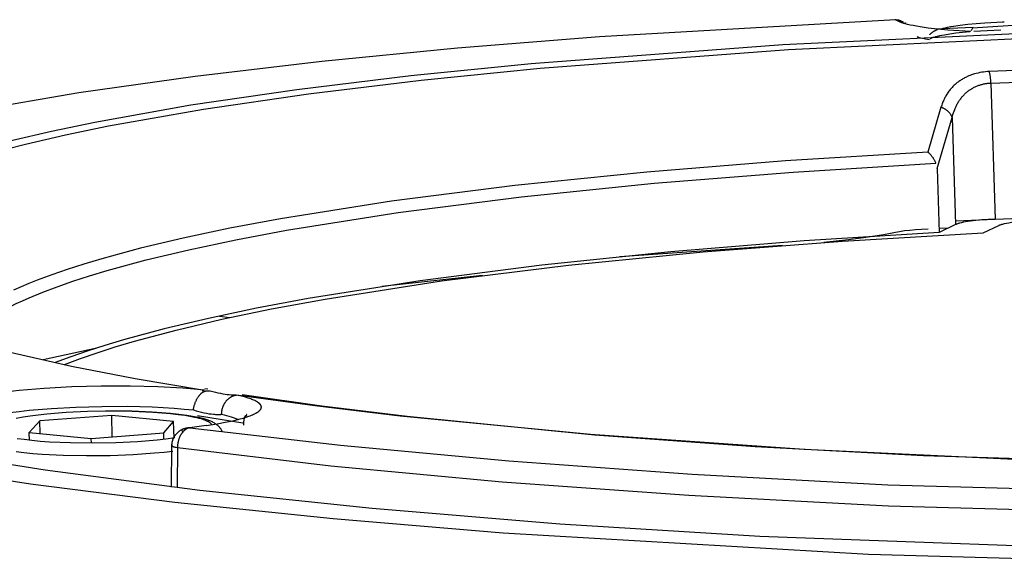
# Model space of a CAD drawing. Header units: millimetres. Extents: x 129 to 629, y 1269 to 1769.
# Tile 9 of 87: x 180 to 208, y 1427 to 1442. Entities that reach past the tile are written whole.
import ezdxf

# ---------------------------------------------------------------- set-up
doc = ezdxf.new("R2010")
doc.units = ezdxf.units.MM
doc.layers.add('ROXX_B.FLEX mini', color=7, linetype='Continuous', true_color=0x000000)

msp = doc.modelspace()

# ---------------------------------------------------------------- linework, layer by layer
at = {"layer": 'ROXX_B.FLEX mini', "color": 18, "lineweight": -3, "true_color": 0x000000}
for points in [[(205.117, 1442.024), (196.726, 1441.54), (192.698, 1441.217), (188.858, 1440.841), (185.262, 1440.416), (181.961, 1439.947), (178.999, 1439.438), (177.657, 1439.171), (176.412, 1438.898)], [(205.233, 1441.969), (205.117, 1442.024)], [(205.33, 1441.931), (205.303, 1441.94), (205.278, 1441.95), (205.254, 1441.959), (205.243, 1441.964), (205.233, 1441.969)], [(205.348, 1441.956), (205.34, 1441.958), (205.333, 1441.959), (205.326, 1441.961), (205.318, 1441.962), (205.311, 1441.964), (205.304, 1441.965), (205.297, 1441.966), (205.289, 1441.967), (205.282, 1441.967), (205.275, 1441.968), (205.268, 1441.968), (205.261, 1441.969), (205.254, 1441.969), (205.247, 1441.969), (205.24, 1441.969), (205.233, 1441.969)], [(206.465, 1441.782), (206.495, 1441.79), (206.527, 1441.799), (206.598, 1441.815), (206.676, 1441.831), (206.763, 1441.846), (206.956, 1441.874), (207.173, 1441.899), (207.408, 1441.921), (207.655, 1441.939), (208.16, 1441.963)], [(207.252, 1441.688), (206.601, 1441.731), (206.309, 1441.759), (206.047, 1441.789), (205.817, 1441.822), (205.714, 1441.84), (205.62, 1441.857), (205.534, 1441.875), (205.458, 1441.894), (205.39, 1441.912), (205.359, 1441.921), (205.33, 1441.931)], [(206.102, 1441.49), (206.109, 1441.493), (206.117, 1441.497), (206.133, 1441.504), (206.151, 1441.511), (206.17, 1441.518), (206.19, 1441.526), (206.212, 1441.533), (206.26, 1441.547), (206.314, 1441.561), (206.373, 1441.575), (206.438, 1441.588), (206.508, 1441.601), (206.663, 1441.626), (206.835, 1441.65), (207.024, 1441.671), (207.225, 1441.69)], [(207.307, 1441.79), (207.261, 1441.709)], [(208.895, 1441.889), (207.307, 1441.79)], [(207.342, 1441.699), (207.72, 1441.724), (208.106, 1441.741)], [(179.405, 1438.229), (180.448, 1438.498), (181.585, 1438.759), (182.809, 1439.012), (185.5, 1439.489), (188.472, 1439.923), (191.672, 1440.31), (195.044, 1440.649), (202.088, 1441.179), (209.207, 1441.521)], [(209.134, 1441.658), (201.927, 1441.313), (194.794, 1440.775), (191.38, 1440.431), (188.142, 1440.038), (185.138, 1439.597), (182.422, 1439.113), (181.188, 1438.856), (180.045, 1438.59)], [(206.081, 1441.454), (205.975, 1441.475), (205.881, 1441.495), (205.839, 1441.506), (205.8, 1441.516), (205.764, 1441.527), (205.731, 1441.538)], [(209.982, 1440.64), (207.779, 1440.555)], [(207.779, 1440.555), (207.725, 1440.552), (207.671, 1440.547), (207.618, 1440.541), (207.565, 1440.533), (207.512, 1440.524), (207.46, 1440.513), (207.407, 1440.5), (207.356, 1440.486), (207.304, 1440.47), (207.279, 1440.461), (207.253, 1440.452), (207.228, 1440.442), (207.203, 1440.432), (207.178, 1440.421), (207.153, 1440.41), (207.129, 1440.399), (207.105, 1440.387), (207.08, 1440.374), (207.056, 1440.361), (207.033, 1440.348), (207.009, 1440.334), (206.986, 1440.319), (206.963, 1440.304), (206.94, 1440.289), (206.917, 1440.273), (206.895, 1440.257), (206.873, 1440.24), (206.851, 1440.222), (206.83, 1440.204), (206.809, 1440.186), (206.788, 1440.166), (206.767, 1440.147), (206.747, 1440.127), (206.727, 1440.106), (206.708, 1440.085), (206.689, 1440.063), (206.67, 1440.041), (206.651, 1440.018), (206.633, 1439.994), (206.616, 1439.97), (206.599, 1439.946), (206.582, 1439.92), (206.566, 1439.895), (206.55, 1439.868), (206.534, 1439.841), (206.52, 1439.814), (206.505, 1439.786), (206.491, 1439.757), (206.478, 1439.728), (206.465, 1439.698), (206.453, 1439.668), (206.441, 1439.637), (206.43, 1439.605), (206.42, 1439.573), (206.41, 1439.54)], [(207.825, 1440.229), (207.824, 1440.272), (207.821, 1440.316), (207.817, 1440.36), (207.811, 1440.403), (207.805, 1440.445), (207.801, 1440.465), (207.797, 1440.484), (207.793, 1440.503), (207.788, 1440.521), (207.784, 1440.538), (207.779, 1440.555)], [(207.825, 1440.229), (212.241, 1440.385)], [(206.734, 1439.28), (206.748, 1439.332), (206.763, 1439.382), (206.78, 1439.432), (206.798, 1439.48), (206.808, 1439.503), (206.818, 1439.526), (206.828, 1439.549), (206.839, 1439.571), (206.85, 1439.593), (206.861, 1439.615), (206.872, 1439.637), (206.884, 1439.658), (206.897, 1439.68), (206.911, 1439.702), (206.925, 1439.723), (206.939, 1439.744), (206.953, 1439.765), (206.968, 1439.785), (206.983, 1439.805), (206.999, 1439.824), (207.015, 1439.843), (207.031, 1439.861), (207.047, 1439.88), (207.064, 1439.897), (207.081, 1439.914), (207.099, 1439.931), (207.117, 1439.948), (207.135, 1439.964), (207.154, 1439.979), (207.173, 1439.994), (207.192, 1440.009), (207.211, 1440.023), (207.231, 1440.036), (207.251, 1440.05), (207.271, 1440.062), (207.292, 1440.075), (207.313, 1440.086), (207.333, 1440.098), (207.355, 1440.109), (207.376, 1440.119), (207.397, 1440.129), (207.419, 1440.138), (207.441, 1440.147), (207.463, 1440.156), (207.485, 1440.164), (207.507, 1440.172), (207.529, 1440.179), (207.551, 1440.185), (207.574, 1440.192), (207.596, 1440.197), (207.619, 1440.203), (207.641, 1440.207), (207.664, 1440.212), (207.687, 1440.215), (207.71, 1440.219), (207.733, 1440.222), (207.756, 1440.224), (207.779, 1440.226), (207.802, 1440.228), (207.825, 1440.229)], [(207.825, 1440.229), (207.949, 1436.371)], [(206.41, 1439.54), (206.039, 1438.271)], [(206.727, 1439.25), (206.725, 1439.255), (206.724, 1439.261), (206.722, 1439.266), (206.72, 1439.272), (206.718, 1439.277), (206.716, 1439.283), (206.713, 1439.288), (206.711, 1439.294), (206.708, 1439.299), (206.705, 1439.305), (206.702, 1439.31), (206.699, 1439.316), (206.696, 1439.321), (206.693, 1439.326), (206.689, 1439.332), (206.686, 1439.337), (206.678, 1439.348), (206.67, 1439.359), (206.661, 1439.37), (206.653, 1439.38), (206.643, 1439.39), (206.633, 1439.401), (206.623, 1439.411), (206.613, 1439.421), (206.602, 1439.43), (206.591, 1439.44), (206.579, 1439.449), (206.567, 1439.458), (206.555, 1439.467), (206.543, 1439.475), (206.53, 1439.484), (206.517, 1439.491), (206.505, 1439.499), (206.491, 1439.506), (206.478, 1439.513), (206.465, 1439.519), (206.451, 1439.525), (206.437, 1439.531), (206.424, 1439.536), (206.41, 1439.54)], [(206.297, 1437.8), (206.727, 1439.25)], [(206.727, 1439.25), (206.825, 1436.213)], [(206.039, 1438.271), (202.002, 1438.02), (198.07, 1437.703), (194.322, 1437.321), (190.833, 1436.877), (187.679, 1436.377), (186.247, 1436.109), (184.922, 1435.83), (183.709, 1435.542), (182.613, 1435.245), (182.11, 1435.094), (181.637, 1434.942), (181.195, 1434.788), (180.784, 1434.633)], [(206.268, 1437.952), (206.262, 1437.967), (206.255, 1437.981), (206.249, 1437.995), (206.242, 1438.009), (206.235, 1438.024), (206.227, 1438.038), (206.219, 1438.052), (206.211, 1438.066), (206.202, 1438.08), (206.193, 1438.094), (206.184, 1438.108), (206.174, 1438.121), (206.164, 1438.135), (206.154, 1438.148), (206.144, 1438.162), (206.133, 1438.175), (206.122, 1438.188), (206.111, 1438.2), (206.099, 1438.213), (206.088, 1438.225), (206.076, 1438.237), (206.064, 1438.249), (206.051, 1438.26), (206.039, 1438.271)], [(180.942, 1434.295), (181.353, 1434.451), (181.795, 1434.606), (182.268, 1434.76), (182.772, 1434.912), (183.87, 1435.21), (185.086, 1435.501), (186.414, 1435.782), (187.85, 1436.052), (191.015, 1436.554), (194.515, 1437), (198.276, 1437.384), (202.22, 1437.702), (206.268, 1437.952)], [(206.297, 1437.8), (206.357, 1435.993)], [(207.949, 1436.371), (212.233, 1436.535)], [(206.825, 1436.213), (206.357, 1435.993)], [(206.609, 1436.111), (206.359, 1436.101)], [(207.949, 1436.371), (207.752, 1436.36), (207.569, 1436.347), (207.398, 1436.33), (207.242, 1436.311), (207.171, 1436.3), (207.105, 1436.289), (207.044, 1436.277), (206.989, 1436.265), (206.939, 1436.253), (206.917, 1436.246), (206.896, 1436.24), (206.876, 1436.233), (206.857, 1436.227), (206.849, 1436.223), (206.841, 1436.22), (206.833, 1436.217), (206.825, 1436.213)], [(206.83, 1436.317), (207.949, 1436.371)], [(207.609, 1435.98), (208.047, 1436.189)], [(208.047, 1436.189), (208.055, 1436.192), (208.062, 1436.196), (208.07, 1436.199), (208.079, 1436.202), (208.097, 1436.209), (208.117, 1436.216), (208.138, 1436.222), (208.162, 1436.229), (208.187, 1436.235), (208.213, 1436.242), (208.271, 1436.254), (208.335, 1436.266), (208.405, 1436.278), (208.48, 1436.289), (208.646, 1436.309), (208.828, 1436.326), (209.02, 1436.339), (209.218, 1436.349)], [(206.357, 1435.993), (202.529, 1435.749), (198.751, 1435.44), (195.096, 1435.063), (191.641, 1434.62), (188.465, 1434.115), (187.004, 1433.841), (185.64, 1433.553), (184.381, 1433.254), (183.233, 1432.943), (182.703, 1432.784), (182.203, 1432.624), (181.734, 1432.461), (181.296, 1432.296)], [(181.56, 1432.243), (182.007, 1432.411), (182.486, 1432.577), (182.997, 1432.741), (183.541, 1432.903), (184.721, 1433.22), (186.02, 1433.525), (187.431, 1433.819), (188.945, 1434.099), (192.249, 1434.613), (195.851, 1435.06), (199.668, 1435.438), (203.613, 1435.744), (207.609, 1435.98)], [(205.122, 1435.989), (204.931, 1435.951), (204.727, 1435.913), (204.281, 1435.844), (203.783, 1435.78), (203.092, 1435.708)], [(206.046, 1436.087), (205.86, 1436.077), (205.686, 1436.064), (205.522, 1436.049), (205.372, 1436.031), (205.238, 1436.011), (205.178, 1436), (205.122, 1435.989)], [(201.914, 1435.622), (197.306, 1435.3)], [(193.407, 1434.767), (190.559, 1434.46)], [(175.036, 1434.505), (175.103, 1434.456), (175.172, 1434.406), (175.244, 1434.357), (175.32, 1434.307), (175.48, 1434.208), (175.653, 1434.109), (175.839, 1434.01), (176.037, 1433.911), (176.248, 1433.813), (176.471, 1433.714), (176.708, 1433.616), (176.957, 1433.518), (177.493, 1433.323), (178.08, 1433.129), (178.717, 1432.937), (179.404, 1432.748), (180.141, 1432.561), (181.758, 1432.197), (183.559, 1431.848), (185.532, 1431.516)], [(180.784, 1434.633), (180.551, 1434.539), (180.328, 1434.444), (180.115, 1434.348)], [(178.703, 1432.942), (178.741, 1432.986), (178.781, 1433.03), (178.823, 1433.073), (178.867, 1433.117), (178.913, 1433.161), (178.962, 1433.205), (179.012, 1433.248), (179.065, 1433.291), (179.12, 1433.335), (179.177, 1433.378), (179.236, 1433.421), (179.298, 1433.464), (179.427, 1433.55), (179.564, 1433.635), (179.709, 1433.719), (179.862, 1433.803), (180.023, 1433.887), (180.192, 1433.97), (180.368, 1434.052), (180.552, 1434.134), (180.942, 1434.295)], [(185.95, 1433.614), (186.25, 1433.578)], [(182.474, 1432.709), (180.951, 1432.372)], [(185.524, 1431.517), (185.23, 1431.545), (184.911, 1431.571), (184.201, 1431.61), (183.417, 1431.631), (182.594, 1431.63), (181.77, 1431.607), (180.985, 1431.564), (180.274, 1431.505), (179.954, 1431.47), (179.66, 1431.433)], [(185.213, 1430.954), (185.215, 1430.968), (185.217, 1430.983), (185.219, 1430.998), (185.222, 1431.014), (185.226, 1431.03), (185.229, 1431.046), (185.234, 1431.062), (185.238, 1431.079), (185.243, 1431.095), (185.249, 1431.112), (185.255, 1431.129), (185.261, 1431.146), (185.267, 1431.163), (185.274, 1431.18), (185.281, 1431.197), (185.289, 1431.214), (185.297, 1431.23), (185.305, 1431.247), (185.314, 1431.263), (185.322, 1431.279), (185.331, 1431.294), (185.341, 1431.31), (185.35, 1431.325), (185.36, 1431.339), (185.37, 1431.353), (185.381, 1431.367), (185.391, 1431.38), (185.402, 1431.392), (185.408, 1431.398), (185.413, 1431.404), (185.419, 1431.41), (185.424, 1431.415), (185.43, 1431.421), (185.436, 1431.426), (185.442, 1431.431), (185.447, 1431.436), (185.454, 1431.441), (185.461, 1431.446), (185.468, 1431.451), (185.475, 1431.456), (185.482, 1431.46), (185.489, 1431.464), (185.497, 1431.468), (185.504, 1431.472), (185.511, 1431.475), (185.518, 1431.478), (185.525, 1431.481), (185.533, 1431.484), (185.54, 1431.487), (185.547, 1431.489), (185.555, 1431.491), (185.562, 1431.493), (185.569, 1431.494), (185.576, 1431.496), (185.584, 1431.497), (185.591, 1431.498), (185.598, 1431.499), (185.605, 1431.499), (185.612, 1431.5), (185.619, 1431.5), (185.626, 1431.5), (185.633, 1431.5), (185.64, 1431.499), (185.647, 1431.499), (185.654, 1431.498), (185.661, 1431.497), (185.668, 1431.496), (185.674, 1431.494)], [(185.532, 1431.516), (185.528, 1431.515), (185.524, 1431.514), (185.52, 1431.513), (185.516, 1431.512), (185.512, 1431.511), (185.507, 1431.51), (185.503, 1431.508), (185.499, 1431.507), (185.495, 1431.505), (185.49, 1431.504), (185.486, 1431.502), (185.482, 1431.5), (185.477, 1431.498), (185.473, 1431.496), (185.469, 1431.494), (185.465, 1431.492)], [(185.54, 1431.562), (185.623, 1431.549)], [(185.685, 1431.5), (185.762, 1431.478), (185.836, 1431.459), (185.908, 1431.441), (185.978, 1431.426), (186.045, 1431.413), (186.109, 1431.402), (186.17, 1431.394), (186.228, 1431.388), (186.281, 1431.384), (186.331, 1431.381), (186.354, 1431.381), (186.377, 1431.381), (186.398, 1431.381), (186.418, 1431.382)], [(185.882, 1430.561), (186.118, 1430.604), (186.337, 1430.649), (186.439, 1430.673), (186.535, 1430.698), (186.626, 1430.723), (186.71, 1430.749), (186.787, 1430.775), (186.823, 1430.789), (186.858, 1430.802), (186.89, 1430.816), (186.921, 1430.83), (186.95, 1430.844), (186.976, 1430.858), (186.989, 1430.865), (187.001, 1430.872), (187.013, 1430.879), (187.024, 1430.886), (187.035, 1430.893), (187.045, 1430.9), (187.054, 1430.907), (187.064, 1430.914), (187.072, 1430.921), (187.08, 1430.928), (187.088, 1430.935), (187.092, 1430.939), (187.095, 1430.943), (187.098, 1430.946), (187.102, 1430.95), (187.105, 1430.953), (187.108, 1430.957), (187.11, 1430.96), (187.113, 1430.964), (187.116, 1430.967), (187.118, 1430.971), (187.12, 1430.975), (187.123, 1430.978), (187.125, 1430.982), (187.127, 1430.985), (187.128, 1430.989), (187.13, 1430.992), (187.131, 1430.996), (187.133, 1431), (187.134, 1431.003), (187.135, 1431.007), (187.136, 1431.01), (187.137, 1431.014), (187.138, 1431.017), (187.138, 1431.021), (187.139, 1431.024), (187.139, 1431.028), (187.139, 1431.031), (187.14, 1431.035), (187.139, 1431.039), (187.139, 1431.042), (187.139, 1431.046), (187.139, 1431.049), (187.138, 1431.053), (187.137, 1431.056), (187.136, 1431.06), (187.135, 1431.063), (187.134, 1431.067), (187.133, 1431.07), (187.132, 1431.074), (187.13, 1431.077), (187.129, 1431.081), (187.127, 1431.084), (187.125, 1431.088), (187.123, 1431.091), (187.121, 1431.095), (187.119, 1431.098), (187.116, 1431.101), (187.114, 1431.105), (187.111, 1431.108), (187.109, 1431.112), (187.106, 1431.115), (187.103, 1431.119), (187.1, 1431.122), (187.096, 1431.125), (187.093, 1431.129), (187.089, 1431.132), (187.086, 1431.136), (187.082, 1431.139), (187.074, 1431.146), (187.066, 1431.152), (187.057, 1431.159), (187.048, 1431.166), (187.038, 1431.172), (187.028, 1431.179), (187.017, 1431.186), (187.006, 1431.192), (186.995, 1431.199), (186.982, 1431.205), (186.957, 1431.218), (186.93, 1431.23), (186.901, 1431.243), (186.87, 1431.255), (186.838, 1431.267), (186.805, 1431.279), (186.769, 1431.291), (186.694, 1431.314), (186.614, 1431.336), (186.528, 1431.357), (186.438, 1431.377)], [(186.014, 1430.83), (186.014, 1430.841), (186.014, 1430.853), (186.015, 1430.864), (186.016, 1430.876), (186.017, 1430.888), (186.018, 1430.899), (186.019, 1430.911), (186.021, 1430.923), (186.023, 1430.935), (186.025, 1430.947), (186.027, 1430.959), (186.03, 1430.971), (186.033, 1430.983), (186.036, 1430.995), (186.039, 1431.008), (186.043, 1431.02), (186.047, 1431.032), (186.051, 1431.044), (186.056, 1431.055), (186.06, 1431.067), (186.065, 1431.079), (186.071, 1431.091), (186.076, 1431.102), (186.082, 1431.114), (186.088, 1431.125), (186.094, 1431.136), (186.101, 1431.147), (186.107, 1431.158), (186.114, 1431.169), (186.122, 1431.179), (186.129, 1431.189), (186.137, 1431.2), (186.144, 1431.209), (186.152, 1431.219), (186.161, 1431.228), (186.169, 1431.238), (186.178, 1431.246), (186.186, 1431.255), (186.195, 1431.263), (186.204, 1431.272), (186.213, 1431.279), (186.223, 1431.287), (186.232, 1431.294), (186.241, 1431.301), (186.251, 1431.308), (186.261, 1431.314), (186.27, 1431.32), (186.28, 1431.326), (186.29, 1431.331), (186.3, 1431.336), (186.31, 1431.341), (186.32, 1431.346), (186.33, 1431.35), (186.34, 1431.354), (186.35, 1431.358), (186.36, 1431.361), (186.37, 1431.364), (186.38, 1431.367), (186.389, 1431.369), (186.399, 1431.371), (186.409, 1431.373), (186.419, 1431.375), (186.428, 1431.376), (186.438, 1431.377)], [(209.087, 1429.519), (202.53, 1429.827), (196.472, 1430.254), (191.073, 1430.779), (188.656, 1431.07), (186.438, 1431.377)], [(186.6, 1431.396), (188.853, 1431.075), (191.276, 1430.776), (196.599, 1430.251), (201.138, 1429.919), (205.912, 1429.657), (215.949, 1429.35)], [(180.009, 1430.88), (180.27, 1430.913), (180.554, 1430.944), (181.186, 1430.998), (181.882, 1431.036), (182.614, 1431.056), (183.346, 1431.057), (184.041, 1431.038), (184.67, 1431.003), (184.953, 1430.98), (185.213, 1430.954)], [(180.19, 1430.724), (180.384, 1430.758), (180.589, 1430.789), (180.811, 1430.817), (181.054, 1430.843), (181.602, 1430.887), (182.212, 1430.917), (182.851, 1430.928), (183.479, 1430.921), (184.059, 1430.895), (184.321, 1430.876), (184.562, 1430.854), (184.778, 1430.829), (184.97, 1430.802), (185.114, 1430.778), (185.248, 1430.751), (185.31, 1430.737), (185.369, 1430.722), (185.425, 1430.707), (185.477, 1430.691), (185.501, 1430.683), (185.524, 1430.675), (185.546, 1430.666), (185.567, 1430.658), (185.587, 1430.649), (185.606, 1430.64), (185.623, 1430.632), (185.631, 1430.627), (185.639, 1430.623), (185.647, 1430.618), (185.654, 1430.614), (185.661, 1430.609), (185.668, 1430.604), (185.674, 1430.6), (185.68, 1430.595), (185.686, 1430.59), (185.691, 1430.586), (185.694, 1430.583), (185.696, 1430.581), (185.699, 1430.579), (185.701, 1430.576), (185.703, 1430.574), (185.705, 1430.572), (185.707, 1430.569), (185.709, 1430.567), (185.711, 1430.565), (185.713, 1430.562), (185.715, 1430.56), (185.716, 1430.557), (185.718, 1430.555), (185.719, 1430.553), (185.721, 1430.55), (185.722, 1430.548)], [(182.896, 1430.796), (180.856, 1430.644)], [(182.722, 1430.931), (182.854, 1430.931), (183.467, 1430.925), (184.041, 1430.9), (184.31, 1430.882), (184.564, 1430.859), (184.801, 1430.833), (185.022, 1430.802), (185.299, 1430.757), (185.362, 1430.745), (185.423, 1430.732), (185.481, 1430.718), (185.538, 1430.703), (185.565, 1430.694), (185.592, 1430.686), (185.618, 1430.677), (185.644, 1430.667), (185.669, 1430.657), (185.694, 1430.646), (185.718, 1430.635), (185.742, 1430.623), (185.765, 1430.61), (185.788, 1430.596), (185.81, 1430.582), (185.832, 1430.567), (185.843, 1430.56), (185.854, 1430.552), (185.864, 1430.544), (185.875, 1430.535), (185.885, 1430.527), (185.895, 1430.518), (185.905, 1430.509), (185.915, 1430.499), (185.924, 1430.491), (185.932, 1430.483), (185.941, 1430.474), (185.949, 1430.465), (185.957, 1430.455), (185.965, 1430.446), (185.972, 1430.436), (185.979, 1430.425), (185.987, 1430.415), (185.993, 1430.404), (186, 1430.393), (186.006, 1430.382), (186.012, 1430.37), (186.018, 1430.358), (186.023, 1430.346), (186.025, 1430.339), (186.028, 1430.333)], [(182.914, 1430.19), (182.896, 1430.796)], [(184.649, 1430.626), (182.896, 1430.796)], [(185.213, 1430.954), (185.29, 1430.93), (185.365, 1430.909), (185.439, 1430.89), (185.51, 1430.874), (185.581, 1430.86), (185.649, 1430.848), (185.715, 1430.839), (185.779, 1430.832), (185.811, 1430.83), (185.841, 1430.828), (185.872, 1430.827), (185.901, 1430.826), (185.93, 1430.826), (185.959, 1430.827), (185.987, 1430.828), (186.014, 1430.83)], [(185.33, 1430.801), (186.611, 1430.586)], [(186.014, 1430.83), (186.086, 1430.814), (186.154, 1430.797), (186.219, 1430.779), (186.28, 1430.761), (186.337, 1430.743), (186.364, 1430.733), (186.39, 1430.723), (186.414, 1430.714), (186.437, 1430.704), (186.46, 1430.694), (186.481, 1430.684)], [(186.688, 1430.792), (186.685, 1430.788), (186.682, 1430.784), (186.68, 1430.78), (186.677, 1430.775), (186.675, 1430.771), (186.672, 1430.765), (186.67, 1430.76), (186.667, 1430.754), (186.665, 1430.748), (186.662, 1430.742), (186.66, 1430.736), (186.658, 1430.729), (186.655, 1430.722), (186.653, 1430.714), (186.651, 1430.707), (186.649, 1430.699), (186.647, 1430.69), (186.645, 1430.682), (186.644, 1430.673), (186.642, 1430.664), (186.639, 1430.644), (186.637, 1430.623), (186.635, 1430.601), (186.634, 1430.577), (186.633, 1430.552), (186.633, 1430.525)], [(186.682, 1430.776), (186.689, 1430.78), (186.696, 1430.784), (186.699, 1430.786), (186.702, 1430.788), (186.705, 1430.79), (186.708, 1430.792), (186.71, 1430.793), (186.713, 1430.795), (186.715, 1430.797), (186.717, 1430.799), (186.719, 1430.8), (186.721, 1430.802), (186.722, 1430.804), (186.724, 1430.805), (186.725, 1430.807), (186.726, 1430.807), (186.726, 1430.808), (186.727, 1430.809), (186.728, 1430.81), (186.728, 1430.81), (186.729, 1430.811), (186.729, 1430.812), (186.729, 1430.812), (186.73, 1430.813), (186.73, 1430.814), (186.73, 1430.814), (186.731, 1430.815), (186.731, 1430.815), (186.731, 1430.816), (186.731, 1430.816), (186.731, 1430.816), (186.732, 1430.817), (186.732, 1430.817), (186.732, 1430.817), (186.732, 1430.818), (186.732, 1430.818), (186.732, 1430.818), (186.732, 1430.818), (186.732, 1430.818), (186.732, 1430.819), (186.732, 1430.819), (186.732, 1430.819), (186.732, 1430.819), (186.732, 1430.82), (186.732, 1430.82), (186.732, 1430.82), (186.732, 1430.82), (186.732, 1430.82), (186.732, 1430.821), (186.732, 1430.821), (186.732, 1430.821), (186.732, 1430.821), (186.732, 1430.821), (186.732, 1430.821), (186.732, 1430.821), (186.732, 1430.821), (186.732, 1430.822), (186.732, 1430.822), (186.732, 1430.822), (186.732, 1430.822), (186.732, 1430.822), (186.732, 1430.822), (186.732, 1430.822), (186.732, 1430.822), (186.732, 1430.822), (186.732, 1430.822), (186.732, 1430.822), (186.732, 1430.822), (186.732, 1430.823), (186.732, 1430.823), (186.731, 1430.823), (186.731, 1430.823)], [(186.731, 1430.823), (186.731, 1430.823), (186.731, 1430.823), (186.731, 1430.823), (186.731, 1430.823), (186.731, 1430.823), (186.731, 1430.823), (186.731, 1430.823), (186.731, 1430.823), (186.731, 1430.823), (186.731, 1430.823), (186.731, 1430.823), (186.731, 1430.823), (186.731, 1430.823), (186.731, 1430.824), (186.731, 1430.824), (186.731, 1430.824), (186.731, 1430.824), (186.73, 1430.824), (186.73, 1430.824), (186.73, 1430.824), (186.73, 1430.824), (186.73, 1430.824), (186.73, 1430.824), (186.73, 1430.824), (186.73, 1430.824), (186.73, 1430.824), (186.73, 1430.824), (186.73, 1430.824), (186.73, 1430.824), (186.729, 1430.824), (186.729, 1430.824), (186.729, 1430.824), (186.729, 1430.825), (186.729, 1430.825), (186.729, 1430.825), (186.728, 1430.825), (186.728, 1430.825), (186.728, 1430.825), (186.728, 1430.825), (186.728, 1430.825), (186.727, 1430.825), (186.727, 1430.825), (186.727, 1430.825), (186.727, 1430.825), (186.727, 1430.825), (186.726, 1430.825), (186.726, 1430.825), (186.726, 1430.825), (186.726, 1430.825), (186.725, 1430.825), (186.725, 1430.825), (186.725, 1430.825), (186.724, 1430.824), (186.724, 1430.824), (186.723, 1430.824), (186.723, 1430.824), (186.722, 1430.824), (186.721, 1430.824), (186.721, 1430.823), (186.72, 1430.823), (186.72, 1430.823), (186.719, 1430.823), (186.718, 1430.822), (186.718, 1430.822)], [(180.856, 1430.644), (180.556, 1430.318)], [(180.868, 1430.287), (180.856, 1430.644)], [(184.37, 1430.3), (184.649, 1430.626)], [(184.663, 1430.154), (184.649, 1430.626)], [(185.573, 1430.514), (185.114, 1430.45)], [(185.573, 1430.514), (185.882, 1430.561)], [(180.556, 1430.318), (182.317, 1430.145)], [(180.563, 1430.093), (180.556, 1430.318)], [(182.317, 1430.145), (184.37, 1430.3)], [(184.375, 1430.118), (184.37, 1430.3)], [(184.603, 1429.937), (184.603, 1429.949), (184.604, 1429.96), (184.604, 1429.971), (184.605, 1429.982), (184.606, 1429.993), (184.608, 1430.004), (184.609, 1430.015), (184.611, 1430.026), (184.613, 1430.037), (184.615, 1430.047), (184.618, 1430.058), (184.621, 1430.069), (184.624, 1430.08), (184.627, 1430.09), (184.63, 1430.101), (184.634, 1430.111), (184.638, 1430.124), (184.643, 1430.136), (184.648, 1430.148), (184.654, 1430.16), (184.659, 1430.171), (184.665, 1430.183), (184.672, 1430.194), (184.678, 1430.205), (184.685, 1430.217), (184.692, 1430.227), (184.7, 1430.238), (184.707, 1430.249), (184.715, 1430.259), (184.724, 1430.269), (184.732, 1430.279), (184.741, 1430.289), (184.75, 1430.298), (184.759, 1430.308), (184.768, 1430.317), (184.778, 1430.325), (184.788, 1430.334), (184.798, 1430.342), (184.808, 1430.35), (184.819, 1430.358), (184.829, 1430.365), (184.84, 1430.373), (184.851, 1430.38), (184.863, 1430.386), (184.874, 1430.393), (184.886, 1430.399), (184.897, 1430.405), (184.909, 1430.41), (184.918, 1430.414), (184.926, 1430.417), (184.934, 1430.421), (184.943, 1430.424), (184.952, 1430.427), (184.96, 1430.43), (184.969, 1430.432), (184.978, 1430.435), (184.986, 1430.438), (184.995, 1430.44), (185.004, 1430.442), (185.013, 1430.444), (185.022, 1430.446), (185.031, 1430.447), (185.04, 1430.449), (185.049, 1430.45)], [(185.114, 1430.45), (185.106, 1430.448), (185.098, 1430.446), (185.09, 1430.444), (185.081, 1430.442), (185.073, 1430.44), (185.065, 1430.437), (185.056, 1430.434), (185.048, 1430.43), (185.04, 1430.427), (185.031, 1430.423), (185.023, 1430.418), (185.014, 1430.414), (185.006, 1430.409), (184.998, 1430.403), (184.989, 1430.398), (184.981, 1430.392), (184.973, 1430.386), (184.964, 1430.379), (184.956, 1430.372), (184.948, 1430.365), (184.94, 1430.358), (184.932, 1430.35), (184.925, 1430.342), (184.917, 1430.334), (184.909, 1430.325), (184.902, 1430.317), (184.895, 1430.307), (184.887, 1430.298), (184.88, 1430.288), (184.873, 1430.279), (184.867, 1430.269), (184.86, 1430.258), (184.854, 1430.248), (184.848, 1430.237), (184.842, 1430.226), (184.836, 1430.215), (184.83, 1430.204), (184.825, 1430.192), (184.82, 1430.18), (184.815, 1430.169), (184.81, 1430.157), (184.805, 1430.145), (184.801, 1430.133), (184.797, 1430.121), (184.793, 1430.108), (184.789, 1430.096), (184.786, 1430.084), (184.782, 1430.071), (184.777, 1430.046), (184.772, 1430.022), (184.768, 1429.997), (184.764, 1429.972), (184.762, 1429.948), (184.761, 1429.924), (184.76, 1429.9), (184.76, 1429.877)], [(184.924, 1430.304), (184.901, 1430.351), (184.89, 1430.374), (184.881, 1430.396)], [(185.049, 1430.45), (185.053, 1430.451), (185.057, 1430.451), (185.061, 1430.452), (185.065, 1430.452), (185.069, 1430.452), (185.074, 1430.452), (185.078, 1430.452), (185.082, 1430.452), (185.086, 1430.452), (185.09, 1430.452), (185.094, 1430.452), (185.098, 1430.452), (185.102, 1430.451), (185.106, 1430.451), (185.114, 1430.45)], [(185.114, 1430.45), (189.386, 1429.95), (194.154, 1429.506), (199.355, 1429.13), (204.902, 1428.833), (216.611, 1428.504), (228.361, 1428.539)], [(184.685, 1430.158), (184.427, 1430.124), (184.182, 1430.097), (183.628, 1430.051), (183.01, 1430.021), (182.362, 1430.009), (181.724, 1430.017), (181.136, 1430.044), (180.87, 1430.063), (180.628, 1430.086), (180.411, 1430.111), (180.219, 1430.139)], [(182.321, 1430.009), (182.317, 1430.145)], [(184.76, 1429.877), (184.724, 1429.884), (184.707, 1429.887), (184.691, 1429.891), (184.677, 1429.895), (184.664, 1429.899), (184.657, 1429.901), (184.651, 1429.903), (184.646, 1429.905), (184.641, 1429.907), (184.636, 1429.909), (184.631, 1429.911), (184.627, 1429.913), (184.625, 1429.914), (184.623, 1429.915), (184.621, 1429.916), (184.619, 1429.917), (184.618, 1429.918), (184.616, 1429.919), (184.615, 1429.92), (184.613, 1429.922), (184.612, 1429.923), (184.611, 1429.923), (184.611, 1429.924), (184.61, 1429.924), (184.61, 1429.925), (184.609, 1429.925), (184.609, 1429.926), (184.608, 1429.926), (184.608, 1429.927), (184.607, 1429.927), (184.607, 1429.928), (184.607, 1429.928), (184.606, 1429.929), (184.606, 1429.929), (184.606, 1429.93), (184.605, 1429.93), (184.605, 1429.931), (184.605, 1429.931), (184.604, 1429.932), (184.604, 1429.932), (184.604, 1429.932), (184.604, 1429.933), (184.604, 1429.933), (184.604, 1429.933), (184.604, 1429.933), (184.604, 1429.934), (184.604, 1429.934), (184.604, 1429.934), (184.604, 1429.934), (184.603, 1429.935), (184.603, 1429.935), (184.603, 1429.935), (184.603, 1429.936), (184.603, 1429.936), (184.603, 1429.936), (184.603, 1429.936), (184.603, 1429.937), (184.603, 1429.937), (184.603, 1429.937), (184.603, 1429.937), (184.603, 1429.938), (184.603, 1429.938), (184.603, 1429.938), (184.603, 1429.938), (184.603, 1429.939), (184.603, 1429.939), (184.603, 1429.939), (184.603, 1429.939), (184.603, 1429.94), (184.603, 1429.94), (184.603, 1429.94), (184.604, 1429.94), (184.604, 1429.941), (184.604, 1429.941), (184.604, 1429.941), (184.604, 1429.942), (184.604, 1429.942), (184.604, 1429.942), (184.604, 1429.942), (184.604, 1429.943), (184.605, 1429.943), (184.605, 1429.943), (184.605, 1429.944), (184.605, 1429.944), (184.605, 1429.944), (184.605, 1429.945), (184.606, 1429.945), (184.606, 1429.945), (184.606, 1429.945), (184.606, 1429.946), (184.606, 1429.946), (184.607, 1429.947), (184.607, 1429.947), (184.608, 1429.948), (184.608, 1429.948), (184.609, 1429.949), (184.61, 1429.95), (184.61, 1429.95), (184.611, 1429.951), (184.612, 1429.951), (184.612, 1429.952), (184.613, 1429.953), (184.614, 1429.953), (184.615, 1429.954), (184.616, 1429.954), (184.617, 1429.956), (184.619, 1429.957), (184.621, 1429.958), (184.624, 1429.959)], [(184.632, 1429.777), (184.38, 1429.749), (184.107, 1429.723), (183.505, 1429.682), (182.85, 1429.656), (182.177, 1429.649), (181.524, 1429.662), (180.926, 1429.692), (180.656, 1429.713), (180.409, 1429.737), (180.186, 1429.764)], [(184.596, 1428.766), (184.603, 1429.937)], [(184.76, 1429.877), (184.752, 1428.765)], [(228.814, 1427.935), (216.855, 1427.889), (204.919, 1428.22), (199.263, 1428.523), (193.963, 1428.908), (189.106, 1429.363), (184.76, 1429.877)], [(215.116, 1426.546), (204.35, 1426.854), (193.999, 1427.455), (189.178, 1427.86), (184.689, 1428.326), (180.593, 1428.846), (176.935, 1429.411)], [(213.171, 1426.927), (201.272, 1427.362), (195.607, 1427.717), (190.282, 1428.156), (185.392, 1428.671), (181.014, 1429.248), (179.035, 1429.556)]]:
    msp.add_lwpolyline(points, dxfattribs=at)
at = {"layer": 'ROXX_B.FLEX mini', "color": 18, "true_color": 0x000000}
for points in [[(205.102, 1442.026), (205.113, 1442.027), (205.125, 1442.027), (205.136, 1442.026), (205.147, 1442.026), (205.158, 1442.025), (205.169, 1442.024), (205.181, 1442.022), (205.192, 1442.02), (205.203, 1442.018), (205.214, 1442.016), (205.224, 1442.013), (205.235, 1442.01), (205.246, 1442.007), (205.257, 1442.003), (205.267, 1441.999), (205.278, 1441.995)], [(205.102, 1442.026), (205.113, 1442.027), (205.125, 1442.027), (205.136, 1442.026), (205.147, 1442.026), (205.158, 1442.025), (205.169, 1442.024), (205.181, 1442.022), (205.192, 1442.02), (205.203, 1442.018), (205.214, 1442.016), (205.224, 1442.013), (205.235, 1442.01), (205.246, 1442.007), (205.257, 1442.003), (205.267, 1441.999), (205.278, 1441.995)], [(208.157, 1441.965), (208.204, 1441.967)], [(208.157, 1441.965), (208.204, 1441.967)], [(205.377, 1441.949), (205.413, 1441.931)], [(205.377, 1441.949), (205.413, 1441.931)], [(206.092, 1441.6), (206.098, 1441.608), (206.104, 1441.616), (206.111, 1441.623), (206.118, 1441.63), (206.122, 1441.635), (206.127, 1441.64), (206.138, 1441.649), (206.148, 1441.658), (206.159, 1441.666), (206.17, 1441.675), (206.181, 1441.683), (206.193, 1441.69), (206.205, 1441.698), (206.217, 1441.705), (206.229, 1441.711), (206.242, 1441.718), (206.255, 1441.724), (206.268, 1441.73), (206.281, 1441.736), (206.294, 1441.741), (206.308, 1441.747)], [(206.092, 1441.6), (206.098, 1441.608), (206.104, 1441.616), (206.111, 1441.623), (206.118, 1441.63), (206.122, 1441.635), (206.127, 1441.64), (206.138, 1441.649), (206.148, 1441.658), (206.159, 1441.666), (206.17, 1441.675), (206.181, 1441.683), (206.193, 1441.69), (206.205, 1441.698), (206.217, 1441.705), (206.229, 1441.711), (206.242, 1441.718), (206.255, 1441.724), (206.268, 1441.73), (206.281, 1441.736), (206.294, 1441.741), (206.308, 1441.747)], [(206.222, 1441.77), (207.321, 1441.81)], [(206.222, 1441.77), (207.321, 1441.81)]]:
    msp.add_lwpolyline(points, dxfattribs=at)

doc.saveas('drawing.dxf')
